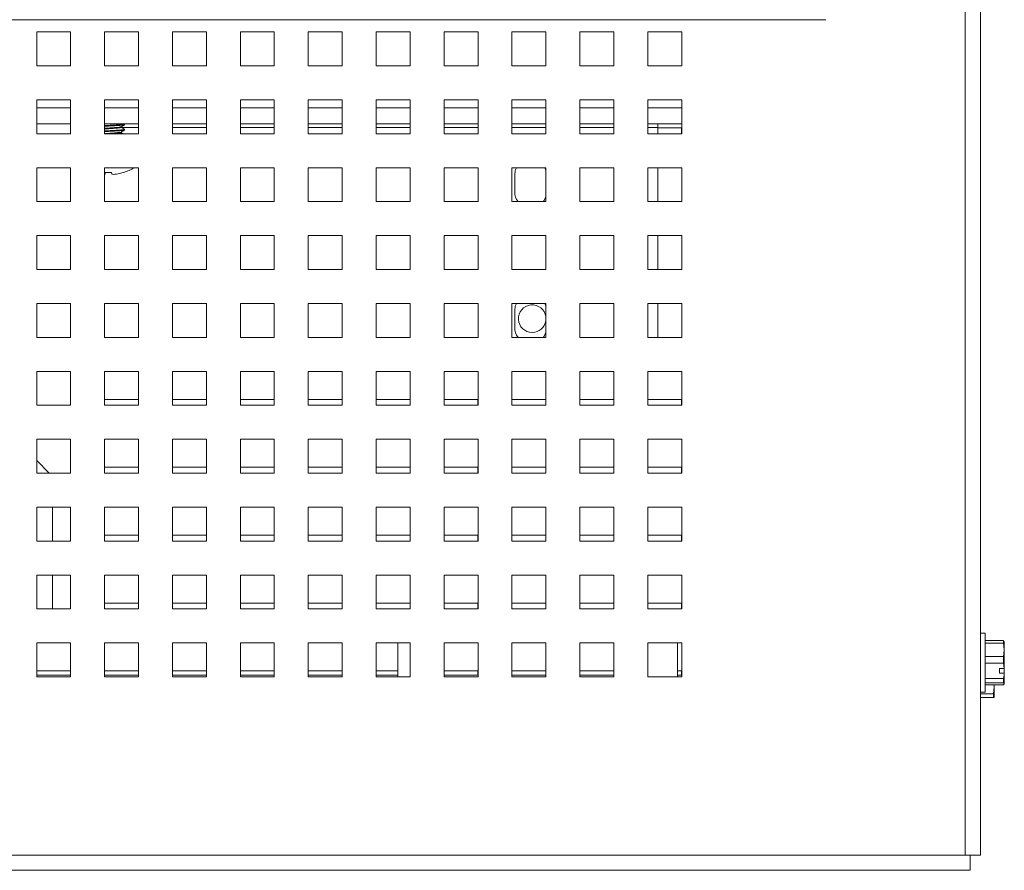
# Paper-space layout '3' of a CAD drawing. Header units: inches. Extents: x 1 to 109, y 1 to 85.
# Tile 100 of 107: x 60.6 to 65.43, y 66.47 to 70.65. Entities that reach past the tile are written whole.
import ezdxf

# ---------------------------------------------------------------- set-up
doc = ezdxf.new("R2010")
doc.units = ezdxf.units.IN
doc.header["$MEASUREMENT"] = 0

psp = doc.layouts.new('3')

# ---------------------------------------------------------------- linework, layer by layer
at = {"color": 7, "linetype": 'Continuous', "lineweight": 15, "ltscale": 5}
for p, q in [((65.2432, 66.5449), (65.2432, 79.7501)), ((65.3172, 79.7501), (65.3172, 66.5449)), ((64.5592, 70.6477), (48.3092, 70.6477)), ((60.8509, 70.5876), (60.6842, 70.5876)), ((60.6842, 70.5876), (60.6842, 70.4209)), ((60.8509, 70.4209), (60.8509, 70.5876)), ((61.1842, 70.5876), (61.0175, 70.5876)), ((61.0175, 70.5876), (61.0175, 70.4209)), ((61.1842, 70.4209), (61.1842, 70.5876)), ((61.5175, 70.5876), (61.3509, 70.5876)), ((61.3509, 70.5876), (61.3509, 70.4209)), ((61.5175, 70.4209), (61.5175, 70.5876)), ((61.8509, 70.5876), (61.6842, 70.5876)), ((61.6842, 70.5876), (61.6842, 70.4209)), ((61.8509, 70.4209), (61.8509, 70.5876)), ((62.1842, 70.5876), (62.0175, 70.5876)), ((62.0175, 70.5876), (62.0175, 70.4209)), ((62.1842, 70.4209), (62.1842, 70.5876)), ((62.5175, 70.5876), (62.3509, 70.5876)), ((62.3509, 70.5876), (62.3509, 70.4209)), ((62.5175, 70.4209), (62.5175, 70.5876)), ((62.8509, 70.5876), (62.6842, 70.5876)), ((62.6842, 70.5876), (62.6842, 70.4209)), ((62.8509, 70.4209), (62.8509, 70.5876)), ((63.1842, 70.5876), (63.0175, 70.5876)), ((63.0175, 70.5876), (63.0175, 70.4209)), ((63.1842, 70.4209), (63.1842, 70.5876)), ((63.5175, 70.5876), (63.3509, 70.5876)), ((63.3509, 70.5876), (63.3509, 70.4209)), ((63.5175, 70.4209), (63.5175, 70.5876)), ((63.8509, 70.5876), (63.6842, 70.5876)), ((63.6842, 70.5876), (63.6842, 70.4209)), ((63.8509, 70.4209), (63.8509, 70.5876)), ((60.6842, 70.4209), (60.8509, 70.4209)), ((61.0175, 70.4209), (61.1842, 70.4209)), ((61.3509, 70.4209), (61.5175, 70.4209)), ((61.6842, 70.4209), (61.8509, 70.4209)), ((62.0175, 70.4209), (62.1842, 70.4209)), ((62.3509, 70.4209), (62.5175, 70.4209)), ((62.6842, 70.4209), (62.8509, 70.4209)), ((63.0175, 70.4209), (63.1842, 70.4209)), ((63.3509, 70.4209), (63.5175, 70.4209)), ((63.6842, 70.4209), (63.8509, 70.4209)), ((60.8509, 70.2542), (60.6842, 70.2542)), ((60.6842, 70.2542), (60.6842, 70.0876)), ((60.8509, 70.0876), (60.8509, 70.2542)), ((61.1842, 70.2542), (61.0175, 70.2542)), ((61.0175, 70.2542), (61.0175, 70.0876)), ((61.1842, 70.0876), (61.1842, 70.2542)), ((61.5175, 70.2542), (61.3509, 70.2542)), ((61.3509, 70.2542), (61.3509, 70.0876)), ((61.5175, 70.0876), (61.5175, 70.2542)), ((61.8509, 70.2542), (61.6842, 70.2542)), ((61.6842, 70.2542), (61.6842, 70.0876)), ((61.8509, 70.0876), (61.8509, 70.2542)), ((62.1842, 70.2542), (62.0175, 70.2542)), ((62.0175, 70.2542), (62.0175, 70.0876)), ((62.1842, 70.0876), (62.1842, 70.2542)), ((62.5175, 70.2542), (62.3509, 70.2542)), ((62.3509, 70.2542), (62.3509, 70.0876)), ((62.5175, 70.0876), (62.5175, 70.2542)), ((62.8509, 70.2542), (62.6842, 70.2542)), ((62.6842, 70.2542), (62.6842, 70.0876)), ((62.8509, 70.0876), (62.8509, 70.2542)), ((63.1842, 70.2542), (63.0175, 70.2542)), ((63.0175, 70.2542), (63.0175, 70.0876)), ((63.1842, 70.0876), (63.1842, 70.2542)), ((63.5175, 70.2542), (63.3509, 70.2542)), ((63.3509, 70.2542), (63.3509, 70.0876)), ((63.5175, 70.0876), (63.5175, 70.2542)), ((63.8509, 70.2542), (63.6842, 70.2542)), ((63.6842, 70.2542), (63.6842, 70.0876)), ((63.8509, 70.0876), (63.8509, 70.2542)), ((60.8509, 70.1357), (60.6842, 70.1357)), ((61.1842, 70.1357), (61.0175, 70.1357)), ((61.0368, 70.1288), (61.0175, 70.1277)), ((61.0368, 70.1255), (61.0175, 70.1245)), ((61.0368, 70.1027), (61.0175, 70.1017)), ((61.0368, 70.0995), (61.0175, 70.0984)), ((61.0368, 70.1255), (61.0368, 70.1288)), ((61.0368, 70.0995), (61.0368, 70.1027)), ((61.099, 70.119), (61.099, 70.122)), ((61.099, 70.0929), (61.099, 70.096)), ((61.1159, 70.132), (61.1159, 70.1353)), ((61.1159, 70.106), (61.1159, 70.1092)), ((61.5175, 70.1357), (61.3509, 70.1357)), ((61.8509, 70.1357), (61.6842, 70.1357)), ((62.1842, 70.1357), (62.0175, 70.1357)), ((62.5175, 70.1357), (62.3509, 70.1357)), ((62.8509, 70.1357), (62.6842, 70.1357)), ((63.1842, 70.1357), (63.0175, 70.1357)), ((63.5175, 70.1357), (63.3509, 70.1357)), ((63.8509, 70.1357), (63.6842, 70.1357)), ((63.7343, 70.1191), (63.7343, 70.1357)), ((63.7343, 70.1191), (63.7343, 70.0876)), ((63.7343, 70.1167), (63.8507, 70.1167)), ((63.8507, 70.1167), (63.8507, 70.0876)), ((60.6842, 70.0876), (60.8509, 70.0876)), ((61.0175, 70.0876), (61.1842, 70.0876)), ((61.3509, 70.0876), (61.5175, 70.0876)), ((61.6842, 70.0876), (61.8509, 70.0876)), ((62.0175, 70.0876), (62.1842, 70.0876)), ((62.3509, 70.0876), (62.5175, 70.0876)), ((62.6842, 70.0876), (62.8509, 70.0876)), ((63.0175, 70.0876), (63.1842, 70.0876)), ((63.3509, 70.0876), (63.5175, 70.0876)), ((63.6842, 70.0876), (63.8509, 70.0876)), ((60.8509, 69.9209), (60.6842, 69.9209)), ((60.6842, 69.9209), (60.6842, 69.7542)), ((60.8509, 69.7542), (60.8509, 69.9209)), ((61.1842, 69.9209), (61.0175, 69.9209)), ((61.0175, 69.9209), (61.0175, 69.7542)), ((61.0524, 69.8978), (61.0211, 69.8978)), ((61.1118, 69.8978), (61.1101, 69.8978)), ((61.1842, 69.7542), (61.1842, 69.9209)), ((61.5175, 69.9209), (61.3509, 69.9209)), ((61.3509, 69.9209), (61.3509, 69.7542)), ((61.5175, 69.7542), (61.5175, 69.9209)), ((61.8509, 69.9209), (61.6842, 69.9209)), ((61.6842, 69.9209), (61.6842, 69.7542)), ((61.8509, 69.7542), (61.8509, 69.9209)), ((62.1842, 69.9209), (62.0175, 69.9209)), ((62.0175, 69.9209), (62.0175, 69.7542)), ((62.1842, 69.7542), (62.1842, 69.9209)), ((62.5175, 69.9209), (62.3509, 69.9209)), ((62.3509, 69.9209), (62.3509, 69.7542)), ((62.5175, 69.7542), (62.5175, 69.9209)), ((62.8509, 69.9209), (62.6842, 69.9209)), ((62.6842, 69.9209), (62.6842, 69.7542)), ((62.8509, 69.7542), (62.8509, 69.9209)), ((63.1842, 69.9209), (63.0175, 69.9209)), ((63.0175, 69.9209), (63.0175, 69.7542)), ((63.1791, 69.9209), (63.1842, 69.9083)), ((63.1842, 69.7542), (63.1842, 69.9209)), ((63.5175, 69.9209), (63.3509, 69.9209)), ((63.3509, 69.9209), (63.3509, 69.7542)), ((63.5175, 69.7542), (63.5175, 69.9209)), ((63.8509, 69.9209), (63.6842, 69.9209)), ((63.6842, 69.9209), (63.6842, 69.7542)), ((63.7343, 69.9209), (63.7343, 69.7542)), ((63.8509, 69.7542), (63.8509, 69.9209)), ((63.0309, 69.8022), (63.0309, 69.8855)), ((60.6842, 69.7542), (60.8509, 69.7542)), ((61.0175, 69.7542), (61.1842, 69.7542)), ((61.3509, 69.7542), (61.5175, 69.7542)), ((61.6842, 69.7542), (61.8509, 69.7542)), ((62.0175, 69.7542), (62.1842, 69.7542)), ((62.3509, 69.7542), (62.5175, 69.7542)), ((62.6842, 69.7542), (62.8509, 69.7542)), ((63.0175, 69.7542), (63.1842, 69.7542)), ((63.3509, 69.7542), (63.5175, 69.7542)), ((63.6842, 69.7542), (63.8509, 69.7542)), ((60.8509, 69.5876), (60.6842, 69.5876)), ((60.6842, 69.5876), (60.6842, 69.4209)), ((60.8509, 69.4209), (60.8509, 69.5876)), ((61.1842, 69.5876), (61.0175, 69.5876)), ((61.0175, 69.5876), (61.0175, 69.4209)), ((61.1842, 69.4209), (61.1842, 69.5876)), ((61.5175, 69.5876), (61.3509, 69.5876)), ((61.3509, 69.5876), (61.3509, 69.4209)), ((61.5175, 69.4209), (61.5175, 69.5876)), ((61.8509, 69.5876), (61.6842, 69.5876)), ((61.6842, 69.5876), (61.6842, 69.4209)), ((61.8509, 69.4209), (61.8509, 69.5876)), ((62.1842, 69.5876), (62.0175, 69.5876)), ((62.0175, 69.5876), (62.0175, 69.4209)), ((62.1842, 69.4209), (62.1842, 69.5876)), ((62.5175, 69.5876), (62.3509, 69.5876)), ((62.3509, 69.5876), (62.3509, 69.4209)), ((62.5175, 69.4209), (62.5175, 69.5876)), ((62.8509, 69.5876), (62.6842, 69.5876)), ((62.6842, 69.5876), (62.6842, 69.4209)), ((62.8509, 69.4209), (62.8509, 69.5876)), ((63.1842, 69.5876), (63.0175, 69.5876)), ((63.0175, 69.5876), (63.0175, 69.4209)), ((63.1842, 69.4209), (63.1842, 69.5876)), ((63.5175, 69.5876), (63.3509, 69.5876)), ((63.3509, 69.5876), (63.3509, 69.4209)), ((63.5175, 69.4209), (63.5175, 69.5876)), ((63.8509, 69.5876), (63.6842, 69.5876)), ((63.6842, 69.5876), (63.6842, 69.4209)), ((63.7343, 69.5876), (63.7343, 69.4209)), ((63.8509, 69.4209), (63.8509, 69.5876)), ((60.6842, 69.4209), (60.8509, 69.4209)), ((61.0175, 69.4209), (61.1842, 69.4209)), ((61.3509, 69.4209), (61.5175, 69.4209)), ((61.6842, 69.4209), (61.8509, 69.4209)), ((62.0175, 69.4209), (62.1842, 69.4209)), ((62.3509, 69.4209), (62.5175, 69.4209)), ((62.6842, 69.4209), (62.8509, 69.4209)), ((63.0175, 69.4209), (63.1842, 69.4209)), ((63.3509, 69.4209), (63.5175, 69.4209)), ((63.6842, 69.4209), (63.8509, 69.4209)), ((60.8509, 69.2542), (60.6842, 69.2542)), ((60.6842, 69.2542), (60.6842, 69.0876)), ((60.8509, 69.0876), (60.8509, 69.2542)), ((61.1842, 69.2542), (61.0175, 69.2542)), ((61.0175, 69.2542), (61.0175, 69.0876)), ((61.1842, 69.0876), (61.1842, 69.2542)), ((61.5175, 69.2542), (61.3509, 69.2542)), ((61.3509, 69.2542), (61.3509, 69.0876)), ((61.5175, 69.0876), (61.5175, 69.2542)), ((61.8509, 69.2542), (61.6842, 69.2542)), ((61.6842, 69.2542), (61.6842, 69.0876)), ((61.8509, 69.0876), (61.8509, 69.2542)), ((62.1842, 69.2542), (62.0175, 69.2542)), ((62.0175, 69.2542), (62.0175, 69.0876)), ((62.1842, 69.0876), (62.1842, 69.2542)), ((62.5175, 69.2542), (62.3509, 69.2542)), ((62.3509, 69.2542), (62.3509, 69.0876)), ((62.5175, 69.0876), (62.5175, 69.2542)), ((62.8509, 69.2542), (62.6842, 69.2542)), ((62.6842, 69.2542), (62.6842, 69.0876)), ((62.8509, 69.0876), (62.8509, 69.2542)), ((63.1842, 69.2542), (63.0175, 69.2542)), ((63.0175, 69.2542), (63.0175, 69.0876)), ((63.1791, 69.2542), (63.1842, 69.2416)), ((63.1842, 69.0876), (63.1842, 69.2542)), ((63.5175, 69.2542), (63.3509, 69.2542)), ((63.3509, 69.2542), (63.3509, 69.0876)), ((63.5175, 69.0876), (63.5175, 69.2542)), ((63.8509, 69.2542), (63.6842, 69.2542)), ((63.6842, 69.2542), (63.6842, 69.0876)), ((63.7343, 69.2542), (63.7343, 69.0876)), ((63.8509, 69.0876), (63.8509, 69.2542)), ((63.0309, 69.1355), (63.0309, 69.2188)), ((60.6842, 69.0876), (60.8509, 69.0876)), ((61.0175, 69.0876), (61.1842, 69.0876)), ((61.3509, 69.0876), (61.5175, 69.0876)), ((61.6842, 69.0876), (61.8509, 69.0876)), ((62.0175, 69.0876), (62.1842, 69.0876)), ((62.3509, 69.0876), (62.5175, 69.0876)), ((62.6842, 69.0876), (62.8509, 69.0876)), ((63.0175, 69.0876), (63.1842, 69.0876)), ((63.3509, 69.0876), (63.5175, 69.0876)), ((63.6842, 69.0876), (63.8509, 69.0876)), ((60.8509, 68.9209), (60.6842, 68.9209)), ((60.6842, 68.9209), (60.6842, 68.7542)), ((60.8509, 68.7542), (60.8509, 68.9209)), ((61.1842, 68.9209), (61.0175, 68.9209)), ((61.0175, 68.9209), (61.0175, 68.7542)), ((61.1842, 68.7542), (61.1842, 68.9209)), ((61.5175, 68.9209), (61.3509, 68.9209)), ((61.3509, 68.9209), (61.3509, 68.7542)), ((61.5175, 68.7542), (61.5175, 68.9209)), ((61.8509, 68.9209), (61.6842, 68.9209)), ((61.6842, 68.9209), (61.6842, 68.7542)), ((61.8509, 68.7542), (61.8509, 68.9209)), ((62.1842, 68.9209), (62.0175, 68.9209)), ((62.0175, 68.9209), (62.0175, 68.7542)), ((62.1842, 68.7542), (62.1842, 68.9209)), ((62.5175, 68.9209), (62.3509, 68.9209)), ((62.3509, 68.9209), (62.3509, 68.7542)), ((62.5175, 68.7542), (62.5175, 68.9209)), ((62.8509, 68.9209), (62.6842, 68.9209)), ((62.6842, 68.9209), (62.6842, 68.7542)), ((62.8509, 68.7542), (62.8509, 68.9209)), ((63.1842, 68.9209), (63.0175, 68.9209)), ((63.0175, 68.9209), (63.0175, 68.7542)), ((63.1842, 68.7542), (63.1842, 68.9209)), ((63.5175, 68.9209), (63.3509, 68.9209)), ((63.3509, 68.9209), (63.3509, 68.7542)), ((63.5175, 68.7542), (63.5175, 68.9209)), ((63.8509, 68.9209), (63.6842, 68.9209)), ((63.6842, 68.9209), (63.6842, 68.7542)), ((63.8509, 68.7542), (63.8509, 68.9209)), ((60.6842, 68.7542), (60.8509, 68.7542)), ((61.0175, 68.7834), (61.184, 68.7834)), ((61.0175, 68.7542), (61.1842, 68.7542)), ((61.184, 68.7834), (61.184, 68.7542)), ((61.3509, 68.7834), (61.5174, 68.7834)), ((61.3509, 68.7542), (61.5175, 68.7542)), ((61.5174, 68.7834), (61.5174, 68.7542)), ((61.6842, 68.7834), (61.8507, 68.7834)), ((61.6842, 68.7542), (61.8509, 68.7542)), ((61.8507, 68.7834), (61.8507, 68.7542)), ((62.0175, 68.7834), (62.184, 68.7834)), ((62.0175, 68.7542), (62.1842, 68.7542)), ((62.184, 68.7834), (62.184, 68.7542)), ((62.3509, 68.7834), (62.5174, 68.7834)), ((62.3509, 68.7542), (62.5175, 68.7542)), ((62.5174, 68.7834), (62.5174, 68.7542)), ((62.6842, 68.7834), (62.8507, 68.7834)), ((62.6842, 68.7542), (62.8509, 68.7542)), ((62.8507, 68.7834), (62.8507, 68.7542)), ((63.0175, 68.7834), (63.184, 68.7834)), ((63.0175, 68.7542), (63.1842, 68.7542)), ((63.184, 68.7834), (63.184, 68.7542)), ((63.3509, 68.7834), (63.5174, 68.7834)), ((63.3509, 68.7542), (63.5175, 68.7542)), ((63.5174, 68.7834), (63.5174, 68.7542)), ((63.6842, 68.7834), (63.8507, 68.7834)), ((63.6842, 68.7542), (63.8509, 68.7542)), ((63.8507, 68.7834), (63.8507, 68.7542)), ((60.8509, 68.5876), (60.6842, 68.5876)), ((60.6842, 68.5876), (60.6842, 68.4209)), ((60.8509, 68.4209), (60.8509, 68.5876)), ((61.1842, 68.5876), (61.0175, 68.5876)), ((61.0175, 68.5876), (61.0175, 68.4209)), ((61.1842, 68.4209), (61.1842, 68.5876)), ((61.5175, 68.5876), (61.3509, 68.5876)), ((61.3509, 68.5876), (61.3509, 68.4209)), ((61.5175, 68.4209), (61.5175, 68.5876)), ((61.8509, 68.5876), (61.6842, 68.5876)), ((61.6842, 68.5876), (61.6842, 68.4209)), ((61.8509, 68.4209), (61.8509, 68.5876)), ((62.1842, 68.5876), (62.0175, 68.5876)), ((62.0175, 68.5876), (62.0175, 68.4209)), ((62.1842, 68.4209), (62.1842, 68.5876)), ((62.5175, 68.5876), (62.3509, 68.5876)), ((62.3509, 68.5876), (62.3509, 68.4209)), ((62.5175, 68.4209), (62.5175, 68.5876)), ((62.8509, 68.5876), (62.6842, 68.5876)), ((62.6842, 68.5876), (62.6842, 68.4209)), ((62.8509, 68.4209), (62.8509, 68.5876)), ((63.1842, 68.5876), (63.0175, 68.5876)), ((63.0175, 68.5876), (63.0175, 68.4209)), ((63.1842, 68.4209), (63.1842, 68.5876)), ((63.5175, 68.5876), (63.3509, 68.5876)), ((63.3509, 68.5876), (63.3509, 68.4209)), ((63.5175, 68.4209), (63.5175, 68.5876)), ((63.8509, 68.5876), (63.6842, 68.5876)), ((63.6842, 68.5876), (63.6842, 68.4209)), ((63.8509, 68.4209), (63.8509, 68.5876)), ((60.7459, 68.4209), (60.6842, 68.4826)), ((61.0175, 68.4501), (61.184, 68.4501)), ((61.184, 68.4501), (61.184, 68.4209)), ((61.3509, 68.4501), (61.5174, 68.4501)), ((61.5174, 68.4501), (61.5174, 68.4209)), ((61.6842, 68.4501), (61.8507, 68.4501)), ((61.8507, 68.4501), (61.8507, 68.4209)), ((62.0175, 68.4501), (62.184, 68.4501)), ((62.184, 68.4501), (62.184, 68.4209)), ((62.3509, 68.4501), (62.5174, 68.4501)), ((62.5174, 68.4501), (62.5174, 68.4209)), ((62.6842, 68.4501), (62.8507, 68.4501)), ((62.8507, 68.4501), (62.8507, 68.4209)), ((63.0175, 68.4501), (63.184, 68.4501)), ((63.184, 68.4501), (63.184, 68.4209)), ((63.3509, 68.4501), (63.5174, 68.4501)), ((63.5174, 68.4501), (63.5174, 68.4209)), ((63.6842, 68.4501), (63.8507, 68.4501)), ((63.8507, 68.4501), (63.8507, 68.4209)), ((60.6842, 68.4209), (60.8509, 68.4209)), ((61.0175, 68.4209), (61.1842, 68.4209)), ((61.3509, 68.4209), (61.5175, 68.4209)), ((61.6842, 68.4209), (61.8509, 68.4209)), ((62.0175, 68.4209), (62.1842, 68.4209)), ((62.3509, 68.4209), (62.5175, 68.4209)), ((62.6842, 68.4209), (62.8509, 68.4209)), ((63.0175, 68.4209), (63.1842, 68.4209)), ((63.3509, 68.4209), (63.5175, 68.4209)), ((63.6842, 68.4209), (63.8509, 68.4209)), ((60.8509, 68.2542), (60.6842, 68.2542)), ((60.6842, 68.2542), (60.6842, 68.0876)), ((60.7624, 68.2542), (60.7624, 68.0876)), ((60.8509, 68.0876), (60.8509, 68.2542)), ((61.1842, 68.2542), (61.0175, 68.2542)), ((61.0175, 68.2542), (61.0175, 68.0876)), ((61.1842, 68.0876), (61.1842, 68.2542)), ((61.5175, 68.2542), (61.3509, 68.2542)), ((61.3509, 68.2542), (61.3509, 68.0876)), ((61.5175, 68.0876), (61.5175, 68.2542)), ((61.8509, 68.2542), (61.6842, 68.2542)), ((61.6842, 68.2542), (61.6842, 68.0876)), ((61.8509, 68.0876), (61.8509, 68.2542)), ((62.1842, 68.2542), (62.0175, 68.2542)), ((62.0175, 68.2542), (62.0175, 68.0876)), ((62.1842, 68.0876), (62.1842, 68.2542)), ((62.5175, 68.2542), (62.3509, 68.2542)), ((62.3509, 68.2542), (62.3509, 68.0876)), ((62.5175, 68.0876), (62.5175, 68.2542)), ((62.8509, 68.2542), (62.6842, 68.2542)), ((62.6842, 68.2542), (62.6842, 68.0876)), ((62.8509, 68.0876), (62.8509, 68.2542)), ((63.1842, 68.2542), (63.0175, 68.2542)), ((63.0175, 68.2542), (63.0175, 68.0876)), ((63.1842, 68.0876), (63.1842, 68.2542)), ((63.5175, 68.2542), (63.3509, 68.2542)), ((63.3509, 68.2542), (63.3509, 68.0876)), ((63.5175, 68.0876), (63.5175, 68.2542)), ((63.8509, 68.2542), (63.6842, 68.2542)), ((63.6842, 68.2542), (63.6842, 68.0876)), ((63.8509, 68.0876), (63.8509, 68.2542)), ((61.0175, 68.1167), (61.184, 68.1167)), ((61.184, 68.1167), (61.184, 68.0876)), ((61.3509, 68.1167), (61.5174, 68.1167)), ((61.5174, 68.1167), (61.5174, 68.0876)), ((61.6842, 68.1167), (61.8507, 68.1167)), ((61.8507, 68.1167), (61.8507, 68.0876)), ((62.0175, 68.1167), (62.184, 68.1167)), ((62.184, 68.1167), (62.184, 68.0876)), ((62.3509, 68.1167), (62.5174, 68.1167)), ((62.5174, 68.1167), (62.5174, 68.0876)), ((62.6842, 68.1167), (62.8507, 68.1167)), ((62.8507, 68.1167), (62.8507, 68.0876)), ((63.0175, 68.1167), (63.184, 68.1167)), ((63.184, 68.1167), (63.184, 68.0876)), ((63.3509, 68.1167), (63.5174, 68.1167)), ((63.5174, 68.1167), (63.5174, 68.0876)), ((63.6842, 68.1167), (63.8507, 68.1167)), ((63.8507, 68.1167), (63.8507, 68.0876)), ((60.6842, 68.0876), (60.8509, 68.0876)), ((61.0175, 68.0876), (61.1842, 68.0876)), ((61.3509, 68.0876), (61.5175, 68.0876)), ((61.6842, 68.0876), (61.8509, 68.0876)), ((62.0175, 68.0876), (62.1842, 68.0876)), ((62.3509, 68.0876), (62.5175, 68.0876)), ((62.6842, 68.0876), (62.8509, 68.0876)), ((63.0175, 68.0876), (63.1842, 68.0876)), ((63.3509, 68.0876), (63.5175, 68.0876)), ((63.6842, 68.0876), (63.8509, 68.0876)), ((60.8509, 67.9209), (60.6842, 67.9209)), ((60.6842, 67.9209), (60.6842, 67.7542)), ((60.7624, 67.9209), (60.7624, 67.7542)), ((60.8509, 67.7542), (60.8509, 67.9209)), ((61.1842, 67.9209), (61.0175, 67.9209)), ((61.0175, 67.9209), (61.0175, 67.7542)), ((61.1842, 67.7542), (61.1842, 67.9209)), ((61.5175, 67.9209), (61.3509, 67.9209)), ((61.3509, 67.9209), (61.3509, 67.7542)), ((61.5175, 67.7542), (61.5175, 67.9209)), ((61.8509, 67.9209), (61.6842, 67.9209)), ((61.6842, 67.9209), (61.6842, 67.7542)), ((61.8509, 67.7542), (61.8509, 67.9209)), ((62.1842, 67.9209), (62.0175, 67.9209)), ((62.0175, 67.9209), (62.0175, 67.7542)), ((62.1842, 67.7542), (62.1842, 67.9209)), ((62.5175, 67.9209), (62.3509, 67.9209)), ((62.3509, 67.9209), (62.3509, 67.7542)), ((62.5175, 67.7542), (62.5175, 67.9209)), ((62.8509, 67.9209), (62.6842, 67.9209)), ((62.6842, 67.9209), (62.6842, 67.7542)), ((62.8509, 67.7542), (62.8509, 67.9209)), ((63.1842, 67.9209), (63.0175, 67.9209)), ((63.0175, 67.9209), (63.0175, 67.7542)), ((63.1842, 67.7542), (63.1842, 67.9209)), ((63.5175, 67.9209), (63.3509, 67.9209)), ((63.3509, 67.9209), (63.3509, 67.7542)), ((63.5175, 67.7542), (63.5175, 67.9209)), ((63.8509, 67.9209), (63.6842, 67.9209)), ((63.6842, 67.9209), (63.6842, 67.7542)), ((63.8509, 67.7542), (63.8509, 67.9209)), ((61.0175, 67.7834), (61.184, 67.7834)), ((61.184, 67.7834), (61.184, 67.7542)), ((61.3509, 67.7834), (61.5174, 67.7834)), ((61.5174, 67.7834), (61.5174, 67.7542)), ((61.6842, 67.7834), (61.8507, 67.7834)), ((61.8507, 67.7834), (61.8507, 67.7542)), ((62.0175, 67.7834), (62.184, 67.7834)), ((62.184, 67.7834), (62.184, 67.7542)), ((62.3509, 67.7834), (62.5174, 67.7834)), ((62.5174, 67.7834), (62.5174, 67.7542)), ((62.6842, 67.7834), (62.8507, 67.7834)), ((62.8507, 67.7834), (62.8507, 67.7542)), ((63.0175, 67.7834), (63.184, 67.7834)), ((63.184, 67.7834), (63.184, 67.7542)), ((63.3509, 67.7834), (63.5174, 67.7834)), ((63.5174, 67.7834), (63.5174, 67.7542)), ((63.6842, 67.7834), (63.8507, 67.7834)), ((63.8507, 67.7834), (63.8507, 67.7542)), ((60.6842, 67.7542), (60.8509, 67.7542)), ((61.0175, 67.7542), (61.1842, 67.7542)), ((61.3509, 67.7542), (61.5175, 67.7542)), ((61.6842, 67.7542), (61.8509, 67.7542)), ((62.0175, 67.7542), (62.1842, 67.7542)), ((62.3509, 67.7542), (62.5175, 67.7542)), ((62.6842, 67.7542), (62.8509, 67.7542)), ((63.0175, 67.7542), (63.1842, 67.7542)), ((63.3509, 67.7542), (63.5175, 67.7542)), ((63.6842, 67.7542), (63.8509, 67.7542)), ((65.3407, 67.6351), (65.3172, 67.6351)), ((65.3407, 67.3451), (65.3407, 67.6351)), ((60.8509, 67.5876), (60.6842, 67.5876)), ((60.6842, 67.5876), (60.6842, 67.4209)), ((60.8509, 67.4209), (60.8509, 67.5876)), ((61.1842, 67.5876), (61.0175, 67.5876)), ((61.0175, 67.5876), (61.0175, 67.4209)), ((61.1842, 67.4209), (61.1842, 67.5876)), ((61.5175, 67.5876), (61.3509, 67.5876)), ((61.3509, 67.5876), (61.3509, 67.4209)), ((61.5175, 67.4209), (61.5175, 67.5876)), ((61.8509, 67.5876), (61.6842, 67.5876)), ((61.6842, 67.5876), (61.6842, 67.4209)), ((61.8509, 67.4209), (61.8509, 67.5876)), ((62.1842, 67.5876), (62.0175, 67.5876)), ((62.0175, 67.5876), (62.0175, 67.4209)), ((62.1842, 67.4209), (62.1842, 67.5876)), ((62.5175, 67.5876), (62.3509, 67.5876)), ((62.3509, 67.5876), (62.3509, 67.4209)), ((62.4571, 67.5876), (62.4571, 67.4209)), ((62.5175, 67.4209), (62.5175, 67.5876)), ((62.8509, 67.5876), (62.6842, 67.5876)), ((62.6842, 67.5876), (62.6842, 67.4209)), ((62.8509, 67.4209), (62.8509, 67.5876)), ((63.1842, 67.5876), (63.0175, 67.5876)), ((63.0175, 67.5876), (63.0175, 67.4209)), ((63.1842, 67.4209), (63.1842, 67.5876)), ((63.5175, 67.5876), (63.3509, 67.5876)), ((63.3509, 67.5876), (63.3509, 67.4209)), ((63.5175, 67.4209), (63.5175, 67.5876)), ((63.8509, 67.5876), (63.6842, 67.5876)), ((63.6842, 67.5876), (63.6842, 67.4209)), ((63.8304, 67.4209), (63.8304, 67.5876)), ((63.8509, 67.4209), (63.8509, 67.5876)), ((65.3407, 67.5987), (65.431, 67.5987)), ((65.431, 67.5862), (65.3407, 67.5862)), ((65.431, 67.5987), (65.4347, 67.5933)), ((65.431, 67.5862), (65.431, 67.5987)), ((65.4347, 67.5536), (65.431, 67.5862)), ((65.4347, 67.5536), (65.4347, 67.5942)), ((65.431, 67.5209), (65.4347, 67.5536)), ((65.4347, 67.5536), (65.4347, 67.4626)), ((65.3407, 67.5209), (65.431, 67.5209)), ((65.431, 67.4883), (65.3407, 67.4883)), ((65.431, 67.4883), (65.431, 67.5209)), ((65.4343, 67.4623), (65.431, 67.4883)), ((60.6842, 67.4501), (60.8507, 67.4501)), ((60.8507, 67.4501), (60.8507, 67.429)), ((61.0175, 67.4501), (61.184, 67.4501)), ((61.184, 67.4501), (61.184, 67.429)), ((61.3509, 67.4501), (61.5174, 67.4501)), ((61.5174, 67.4501), (61.5174, 67.429)), ((61.6842, 67.4501), (61.8507, 67.4501)), ((61.8507, 67.4501), (61.8507, 67.429)), ((62.0175, 67.4501), (62.184, 67.4501)), ((62.184, 67.4501), (62.184, 67.429)), ((62.3509, 67.4501), (62.4571, 67.4501)), ((62.6842, 67.4501), (62.8507, 67.4501)), ((62.8507, 67.4501), (62.8507, 67.429)), ((63.0175, 67.4501), (63.184, 67.4501)), ((63.184, 67.4501), (63.184, 67.429)), ((63.3509, 67.4501), (63.5174, 67.4501)), ((63.5174, 67.4501), (63.5174, 67.429)), ((63.8304, 67.4501), (63.8507, 67.4501)), ((63.8507, 67.4501), (63.8507, 67.429)), ((65.4112, 67.4623), (65.4343, 67.4623)), ((65.4112, 67.4623), (65.4112, 67.4383)), ((65.4112, 67.4383), (65.4343, 67.4383)), ((65.4343, 67.4623), (65.4347, 67.4626)), ((65.4347, 67.4386), (65.4343, 67.4383)), ((65.4347, 67.4386), (65.4347, 67.4626)), ((65.4347, 67.4386), (65.4347, 67.3868)), ((60.8509, 67.429), (60.6842, 67.429)), ((60.6842, 67.4209), (60.8509, 67.4209)), ((61.1842, 67.429), (61.0175, 67.429)), ((61.0175, 67.4209), (61.1842, 67.4209)), ((61.5175, 67.429), (61.3509, 67.429)), ((61.3509, 67.4209), (61.5175, 67.4209)), ((61.8509, 67.429), (61.6842, 67.429)), ((61.6842, 67.4209), (61.8509, 67.4209)), ((62.1842, 67.429), (62.0175, 67.429)), ((62.0175, 67.4209), (62.1842, 67.4209)), ((62.4571, 67.429), (62.3509, 67.429)), ((62.3509, 67.4209), (62.5175, 67.4209)), ((62.8509, 67.429), (62.6842, 67.429)), ((62.6842, 67.4209), (62.8509, 67.4209)), ((63.1842, 67.429), (63.0175, 67.429)), ((63.0175, 67.4209), (63.1842, 67.4209)), ((63.5175, 67.429), (63.3509, 67.429)), ((63.3509, 67.4209), (63.5175, 67.4209)), ((63.6842, 67.4209), (63.8509, 67.4209)), ((63.8509, 67.429), (63.8304, 67.429)), ((65.3407, 67.4123), (65.431, 67.4123)), ((65.431, 67.3922), (65.3407, 67.3922)), ((65.431, 67.3922), (65.431, 67.4123)), ((65.4347, 67.3868), (65.431, 67.3922)), ((65.431, 67.3814), (65.4347, 67.3868)), ((65.3172, 67.3451), (65.3407, 67.3451)), ((65.3172, 67.3367), (65.3812, 67.3367)), ((65.3407, 67.3814), (65.431, 67.3814)), ((65.3812, 67.3367), (65.3849, 67.3723)), ((65.3812, 67.3202), (65.3812, 67.3367)), ((65.3849, 67.3723), (65.3839, 67.3814)), ((65.3849, 67.3814), (65.3849, 67.3723)), ((65.3849, 67.3211), (65.3849, 67.3723)), ((65.3812, 67.3202), (65.3172, 67.3202)), ((65.3845, 67.3202), (65.3849, 67.3211)), ((47.6249, 66.5449), (65.2432, 66.5449)), ((65.2674, 66.5449), (65.2432, 66.5449)), ((65.3172, 66.5449), (65.2674, 66.5449)), ((65.2674, 66.5449), (65.2674, 66.4709)), ((65.2674, 66.4709), (47.6007, 66.4709))]:
    psp.add_line(p, q, dxfattribs=at)
at = {"color": 8, "linetype": 'Continuous', "lineweight": 15, "ltscale": 5}
for p, q in [((60.8509, 70.2147), (60.6842, 70.2147)), ((61.1842, 70.2147), (61.0175, 70.2147)), ((61.5175, 70.2147), (61.3509, 70.2147)), ((61.8509, 70.2147), (61.6842, 70.2147)), ((62.1842, 70.2147), (62.0175, 70.2147)), ((62.5175, 70.2147), (62.3509, 70.2147)), ((62.8509, 70.2147), (62.6842, 70.2147)), ((63.1842, 70.2147), (63.0175, 70.2147)), ((63.5175, 70.2147), (63.3509, 70.2147)), ((63.8509, 70.2147), (63.6842, 70.2147)), ((61.0993, 70.1191), (61.1842, 70.1191)), ((61.3509, 70.1191), (61.5175, 70.1191)), ((61.6842, 70.1191), (61.8509, 70.1191)), ((62.0175, 70.1191), (62.1842, 70.1191)), ((62.3509, 70.1191), (62.5175, 70.1191)), ((62.6842, 70.1191), (62.8509, 70.1191)), ((63.0175, 70.1191), (63.1842, 70.1191)), ((63.3509, 70.1191), (63.5175, 70.1191)), ((63.6842, 70.1191), (63.7343, 70.1191))]:
    psp.add_line(p, q, dxfattribs=at)
at = {"color": 7, "linetype": 'Continuous', "lineweight": 15, "ltscale": 25}
psp.add_line((61.0524, 69.8978), (61.0531, 69.8897), dxfattribs=at)
at = {"color": 7, "linetype": 'Continuous', "lineweight": 15, "ltscale": 5, "flags": 128}
for points in [[(61.0211, 69.8978), (61.021, 69.8965), (61.0209, 69.8953), (61.0208, 69.8942), (61.0207, 69.8932), (61.0206, 69.8922), (61.0206, 69.8913), (61.0205, 69.8905), (61.0204, 69.8897)], [(63.0309, 69.8855), (63.0341, 69.9076), (63.0394, 69.9209)], [(63.1842, 69.7794), (63.1752, 69.7598), (63.1712, 69.7542)], [(63.0309, 69.2188), (63.0341, 69.2409), (63.0394, 69.2542)], [(63.1842, 69.1127), (63.1752, 69.0931), (63.1712, 69.0876)]]:
    psp.add_lwpolyline(points, dxfattribs=at)
at = {"color": 7, "linetype": 'Continuous', "lineweight": 15, "ltscale": 25}
for centre, radius, start, end in [((61.0368, 70.1331), 0.2464, 279.1021, 287.3091), ((61.0368, 70.1317), 0.2456, 287.7735, 300.8787), ((61.008, 69.9296), 0.0418, 283.149, 287.2797), ((61.0652, 69.9284), 0.0405, 252.6417, 262.4188), ((61.0484, 70.0965), 0.2085, 273.1472, 277.5411), ((63.1093, 69.8022), 0.0783, 180, 217.7265), ((63.117, 69.1795), 0.0679, 8.5228, 270), ((63.1093, 69.1355), 0.0783, 180, 217.7262), ((63.117, 69.1795), 0.0679, 270, 351.4772)]:
    psp.add_arc(centre, radius, start, end, dxfattribs=at)
at = {"color": 7, "linetype": 'Continuous', "lineweight": 15, "ltscale": 5}
for points, knots in [([(61.0972, 70.1216), (61.0966, 70.1213), (61.0948, 70.1204), (61.0817, 70.1191), (61.0614, 70.1173), (61.0381, 70.1158), (61.0239, 70.1149), (61.0175, 70.1144)], [0, 0, 0, 0, 0.1433541, 0.3640504, 0.5938683, 0.8177939, 1, 1, 1, 1]), ([(61.099, 70.119), (61.0981, 70.1184), (61.0962, 70.1173), (61.0818, 70.1158), (61.0613, 70.114), (61.0381, 70.1126), (61.0239, 70.1116), (61.0175, 70.1112)], [0, 0, 0, 0, 0.210078, 0.413585, 0.625502, 0.831986, 1, 1, 1, 1]), ([(61.098, 70.0958), (61.0972, 70.0954), (61.0954, 70.0944), (61.0817, 70.093), (61.0614, 70.0913), (61.0381, 70.0898), (61.0239, 70.0888), (61.0175, 70.0884)], [0, 0, 0, 0, 0.1736603, 0.386549, 0.6082366, 0.8242403, 1, 1, 1, 1]), ([(61.1142, 70.1357), (61.1149, 70.1356), (61.118, 70.1349), (61.1112, 70.1336), (61.0943, 70.1321), (61.0679, 70.1303), (61.0471, 70.1293), (61.0368, 70.1288)], [0, 0, 0, 0, 0.067034, 0.302601, 0.530826, 0.76845, 1, 1, 1, 1]), ([(61.114, 70.1315), (61.1131, 70.1311), (61.1108, 70.1301), (61.0939, 70.1288), (61.068, 70.1271), (61.0471, 70.126), (61.0368, 70.1255)], [0, 0, 0, 0, 0.1871647, 0.4531663, 0.7301227, 1, 1, 1, 1]), ([(61.1149, 70.1095), (61.1153, 70.1094), (61.118, 70.1088), (61.1111, 70.1075), (61.0944, 70.1061), (61.0679, 70.1043), (61.0471, 70.1032), (61.0368, 70.1027)], [0, 0, 0, 0, 0.039726, 0.282189, 0.517093, 0.761673, 1, 1, 1, 1]), ([(61.1149, 70.1057), (61.1138, 70.1052), (61.1115, 70.1042), (61.094, 70.1028), (61.068, 70.101), (61.0471, 70.1), (61.0368, 70.0995)], [0, 0, 0, 0, 0.21841, 0.474187, 0.740497, 1, 1, 1, 1]), ([(61.099, 70.0929), (61.0981, 70.0924), (61.0962, 70.0912), (61.0817, 70.0898), (61.0664, 70.0884), (61.0559, 70.0877), (61.0536, 70.0876)], [0, 0, 0, 0, 0.306726, 0.603857, 0.913266, 1, 1, 1, 1]), ([(61.0983, 70.1216), (61.1012, 70.1232), (61.1068, 70.1265), (61.1125, 70.1298), (61.1153, 70.1315)], [0, 0, 0, 0, 0.499729, 1, 1, 1, 1]), ([(61.0988, 70.0958), (61.1016, 70.0975), (61.1073, 70.1007), (61.1129, 70.104), (61.1158, 70.1057)], [0, 0, 0, 0, 0.499817, 1, 1, 1, 1]), ([(61.1158, 70.1095), (61.113, 70.1111), (61.1074, 70.1144), (61.1018, 70.1176), (61.099, 70.1192)], [0, 0, 0, 0, 0.506914, 1, 1, 1, 1]), ([(61.1087, 70.0876), (61.1081, 70.0879), (61.1049, 70.0898), (61.1016, 70.0917), (61.099, 70.0932)], [0, 0, 0, 0, 0.192434, 1, 1, 1, 1]), ([(65.431, 67.4123), (65.4313, 67.4137), (65.4329, 67.4223), (65.4337, 67.431), (65.4343, 67.4383)], [0, 0, 0, 0, 0.1682746, 1, 1, 1, 1]), ([(65.3845, 67.3202), (65.3838, 67.3202), (65.383, 67.3202), (65.3815, 67.3202), (65.3812, 67.3202)], [0, 0, 0, 0, 0.831725, 1, 1, 1, 1])]:
    psp.add_open_spline(points, degree=3, knots=knots, dxfattribs=at)

doc.saveas('drawing.dxf')
